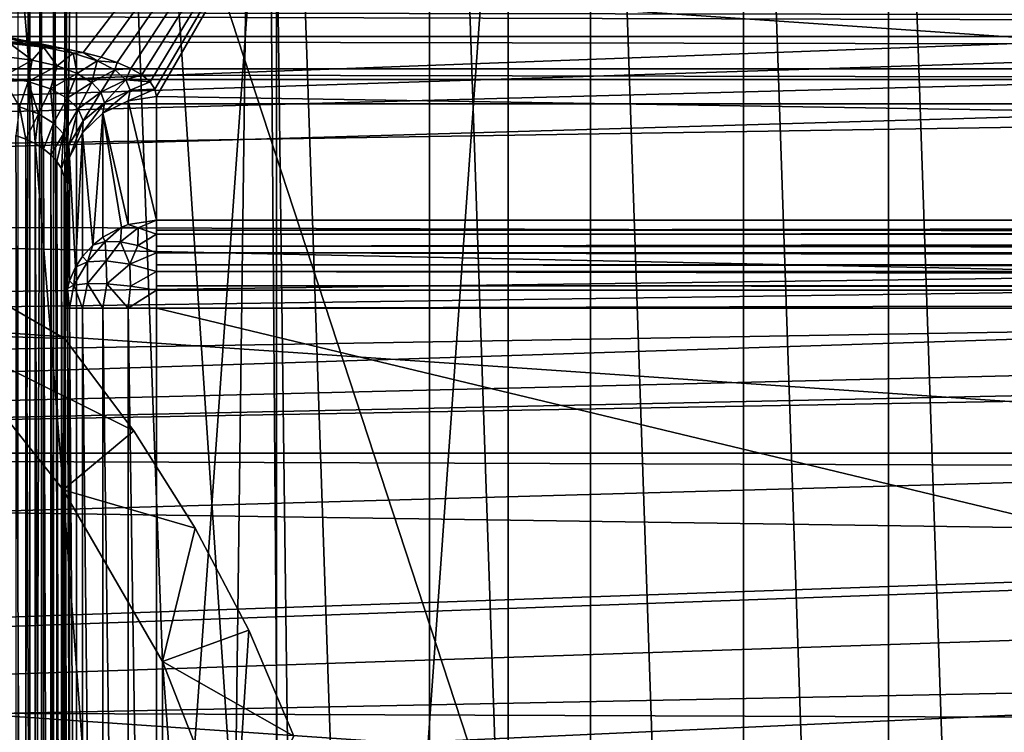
# Model space of a CAD drawing. Header units: millimetres. Extents: x -182 to 217, y -96 to 236.
# Tile 22 of 256: x -138.5 to -127.74, y 5.52 to 13.3. Entities that reach past the tile are written whole.
import ezdxf

# ---------------------------------------------------------------- set-up
doc = ezdxf.new("R2010")
doc.units = ezdxf.units.MM
doc.header["$LTSCALE"] = 52.148148
for name, color, linetype in [('2', 7, 'CONTINUOUS'), ('27', 7, 'CONTINUOUS'), ('294', 7, 'CONTINUOUS'), ('298', 7, 'CONTINUOUS'), ('299', 7, 'CONTINUOUS'), ('30', 7, 'CONTINUOUS'), ('300', 7, 'CONTINUOUS'), ('301', 7, 'CONTINUOUS'), ('36', 7, 'CONTINUOUS'), ('4', 7, 'CONTINUOUS'), ('47', 7, 'CONTINUOUS'), ('49', 7, 'CONTINUOUS'), ('50', 7, 'CONTINUOUS'), ('554', 7, 'CONTINUOUS'), ('560', 7, 'CONTINUOUS'), ('565', 7, 'CONTINUOUS'), ('569', 7, 'CONTINUOUS'), ('570', 7, 'CONTINUOUS'), ('592', 7, 'CONTINUOUS'), ('665', 7, 'CONTINUOUS'), ('669', 7, 'CONTINUOUS'), ('68', 7, 'CONTINUOUS'), ('96', 7, 'CONTINUOUS'), ('97', 7, 'CONTINUOUS'), ('98', 7, 'CONTINUOUS'), ('99', 7, 'CONTINUOUS')]:
    doc.layers.add(name, color=color, linetype=linetype)

msp = doc.modelspace()

# ---------------------------------------------------------------- linework, layer by layer
at = {"layer": '2', "color": 7, "linetype": 'CONTINUOUS', "true_color": 0xaaaaaa}
for points in [[(-170, 14.293, 18.02), (-170, 11.459, 19.942), (-101.992, 14.004, 18.245), (-170, 14.293, 18.02)], [(-101.992, 14.004, 18.245), (-170, 11.459, 19.942), (-102.077, 13.667, 18.499), (-101.992, 14.004, 18.245)], [(-102.077, 13.667, 18.499), (-170, 11.459, 19.942), (-102.143, 13.274, 18.783), (-102.077, 13.667, 18.499)], [(-102.143, 13.274, 18.783), (-170, 11.459, 19.942), (-102.176, 12.527, 19.289), (-102.143, 13.274, 18.783)], [(-102.176, 12.527, 19.289), (-170, 11.459, 19.942), (-102.1, 10.041, 20.693), (-102.176, 12.527, 19.289)], [(-170, 11.459, 19.942), (-170, 8.371, 21.422), (-102.1, 10.041, 20.693), (-170, 11.459, 19.942)], [(-102.1, 10.041, 20.693), (-170, 8.371, 21.422), (-102.088, 9.595, 20.903), (-102.1, 10.041, 20.693)], [(-102.088, 9.595, 20.903), (-170, 8.371, 21.422), (-102.04, 7.384, 21.783), (-102.088, 9.595, 20.903)], [(-170, 8.371, 21.422), (-170, 5.098, 22.428), (-102.04, 7.384, 21.783), (-170, 8.371, 21.422)], [(-102.04, 7.384, 21.783), (-170, 5.098, 22.428), (-102.024, 6.459, 22.074), (-102.04, 7.384, 21.783)], [(-102.024, 6.459, 22.074), (-170, 5.098, 22.428), (-101.999, 4.612, 22.533), (-102.024, 6.459, 22.074)]]:
    msp.add_3dface(points, dxfattribs=at)
at = {"layer": '27', "color": 7, "linetype": 'CONTINUOUS', "true_color": 0xaaaaaa}
for points in [[(-138.021, 12.987, -24.544), (-137.803, 12.944, -24.685), (-166, 18.675, -5.611), (-138.021, 12.987, -24.544)], [(-166, 18.675, -5.611), (-137.803, 12.944, -24.685), (-133.412, 18.675, -5.611), (-166, 18.675, -5.611)], [(-138.252, 13.02, -24.433), (-138.021, 12.987, -24.544), (-166, 18.675, -5.611), (-138.252, 13.02, -24.433)], [(-138.496, 13.044, -24.352), (-138.252, 13.02, -24.433), (-166, 18.675, -5.611), (-138.496, 13.044, -24.352)], [(-137.803, 12.944, -24.685), (-137.605, 12.894, -24.854), (-133.412, 18.675, -5.611), (-137.803, 12.944, -24.685)], [(-137.605, 12.894, -24.854), (-137.43, 12.835, -25.049), (-133.412, 18.675, -5.611), (-137.605, 12.894, -24.854)], [(-137.43, 12.835, -25.049), (-137.28, 12.77, -25.267), (-133.412, 18.675, -5.611), (-137.43, 12.835, -25.049)], [(-137.28, 12.77, -25.267), (-137.16, 12.698, -25.504), (-133.412, 18.675, -5.611), (-137.28, 12.77, -25.267)], [(-137.16, 12.698, -25.504), (-137.072, 12.623, -25.757), (-133.412, 18.675, -5.611), (-137.16, 12.698, -25.504)], [(-137.072, 12.623, -25.757), (-137.018, 12.543, -26.02), (-133.412, 18.675, -5.611), (-137.072, 12.623, -25.757)], [(-137.018, 12.543, -26.02), (-137, 12.463, -26.288), (-133.412, 18.675, -5.611), (-137.018, 12.543, -26.02)], [(-137, 12.463, -26.288), (-52.5, 11.111, -30.788), (-133.412, 18.675, -5.611), (-137, 12.463, -26.288)], [(-133.412, 18.675, -5.611), (-52.5, 11.111, -30.788), (-73.258, 13.985, -21.224), (-133.412, 18.675, -5.611)], [(-137, 11.111, -30.788), (-52.5, 11.111, -30.788), (-137, 12.463, -26.288), (-137, 11.111, -30.788)]]:
    msp.add_3dface(points, dxfattribs=at)
at = {"layer": '294', "color": 7, "linetype": 'CONTINUOUS', "true_color": 0xaaaaaa}
for points in [[(-73.007, 13.027, -19.968), (-133.161, 17.718, -4.355), (-133.151, 18.021, -4.407), (-73.007, 13.027, -19.968)], [(-73.007, 13.027, -19.968), (-133.151, 18.021, -4.407), (-72.996, 13.33, -20.019), (-73.007, 13.027, -19.968)]]:
    msp.add_3dface(points, dxfattribs=at)
at = {"layer": '298', "color": 7, "linetype": 'CONTINUOUS', "true_color": 0xaaaaaa}
for points in [[(-138.359, 12.861, -24.738), (-138.605, 13.043, -24.355), (-138.669, 12.901, -24.627), (-138.359, 12.861, -24.738)], [(-138.234, 13.003, -24.488), (-138.496, 13.044, -24.352), (-138.605, 13.043, -24.355), (-138.234, 13.003, -24.488)], [(-138.234, 13.003, -24.488), (-138.605, 13.043, -24.355), (-138.359, 12.861, -24.738), (-138.234, 13.003, -24.488)], [(-138.252, 13.02, -24.433), (-138.496, 13.044, -24.352), (-138.234, 13.003, -24.488), (-138.252, 13.02, -24.433)], [(-138.021, 12.987, -24.544), (-138.252, 13.02, -24.433), (-138.234, 13.003, -24.488), (-138.021, 12.987, -24.544)], [(-138.088, 12.798, -24.913), (-138.234, 13.003, -24.488), (-138.359, 12.861, -24.738), (-138.088, 12.798, -24.913)], [(-137.91, 12.938, -24.697), (-138.021, 12.987, -24.544), (-138.234, 13.003, -24.488), (-137.91, 12.938, -24.697)], [(-137.91, 12.938, -24.697), (-138.234, 13.003, -24.488), (-138.088, 12.798, -24.913), (-137.91, 12.938, -24.697)], [(-137.869, 12.715, -25.138), (-137.91, 12.938, -24.697), (-138.088, 12.798, -24.913), (-137.869, 12.715, -25.138)], [(-137.803, 12.944, -24.685), (-138.021, 12.987, -24.544), (-137.91, 12.938, -24.697), (-137.803, 12.944, -24.685)], [(-137.648, 12.854, -24.965), (-137.803, 12.944, -24.685), (-137.91, 12.938, -24.697), (-137.648, 12.854, -24.965)], [(-137.648, 12.854, -24.965), (-137.91, 12.938, -24.697), (-137.869, 12.715, -25.138), (-137.648, 12.854, -24.965)], [(-137.605, 12.894, -24.854), (-137.803, 12.944, -24.685), (-137.648, 12.854, -24.965), (-137.605, 12.894, -24.854)], [(-138.359, 12.861, -24.738), (-138.669, 12.901, -24.627), (-138.689, 12.676, -24.85), (-138.359, 12.861, -24.738)], [(-138.402, 12.626, -24.968), (-138.359, 12.861, -24.738), (-138.689, 12.676, -24.85), (-138.402, 12.626, -24.968)], [(-138.088, 12.798, -24.913), (-138.359, 12.861, -24.738), (-138.402, 12.626, -24.968), (-138.088, 12.798, -24.913)], [(-137.708, 12.617, -25.397), (-137.648, 12.854, -24.965), (-137.869, 12.715, -25.138), (-137.708, 12.617, -25.397)], [(-137.455, 12.755, -25.274), (-137.648, 12.854, -24.965), (-137.708, 12.617, -25.397), (-137.455, 12.755, -25.274)], [(-137.43, 12.835, -25.049), (-137.605, 12.894, -24.854), (-137.648, 12.854, -24.965), (-137.43, 12.835, -25.049)], [(-137.455, 12.755, -25.274), (-137.43, 12.835, -25.049), (-137.648, 12.854, -24.965), (-137.455, 12.755, -25.274)], [(-137.28, 12.77, -25.267), (-137.43, 12.835, -25.049), (-137.455, 12.755, -25.274), (-137.28, 12.77, -25.267)], [(-138.16, 12.547, -25.149), (-138.088, 12.798, -24.913), (-138.402, 12.626, -24.968), (-138.16, 12.547, -25.149)], [(-137.869, 12.715, -25.138), (-138.088, 12.798, -24.913), (-138.16, 12.547, -25.149), (-137.869, 12.715, -25.138)], [(-137.976, 12.445, -25.378), (-137.869, 12.715, -25.138), (-138.16, 12.547, -25.149), (-137.976, 12.445, -25.378)], [(-137.708, 12.617, -25.397), (-137.869, 12.715, -25.138), (-137.976, 12.445, -25.378), (-137.708, 12.617, -25.397)], [(-137.609, 12.509, -25.674), (-137.455, 12.755, -25.274), (-137.708, 12.617, -25.397), (-137.609, 12.509, -25.674)], [(-137.336, 12.646, -25.605), (-137.455, 12.755, -25.274), (-137.609, 12.509, -25.674), (-137.336, 12.646, -25.605)], [(-137.336, 12.646, -25.605), (-137.28, 12.77, -25.267), (-137.455, 12.755, -25.274), (-137.336, 12.646, -25.605)], [(-137.16, 12.698, -25.504), (-137.28, 12.77, -25.267), (-137.336, 12.646, -25.605), (-137.16, 12.698, -25.504)], [(-137.072, 12.623, -25.757), (-137.16, 12.698, -25.504), (-137.336, 12.646, -25.605), (-137.072, 12.623, -25.757)], [(-138.402, 12.626, -24.968), (-138.689, 12.676, -24.85), (-138.498, 12.349, -25.079), (-138.402, 12.626, -24.968)], [(-138.29, 12.272, -25.226), (-138.402, 12.626, -24.968), (-138.498, 12.349, -25.079), (-138.29, 12.272, -25.226)], [(-138.16, 12.547, -25.149), (-138.402, 12.626, -24.968), (-138.29, 12.272, -25.226), (-138.16, 12.547, -25.149)], [(-137.856, 12.327, -25.635), (-137.708, 12.617, -25.397), (-137.976, 12.445, -25.378), (-137.856, 12.327, -25.635)], [(-137.609, 12.509, -25.674), (-137.708, 12.617, -25.397), (-137.856, 12.327, -25.635), (-137.609, 12.509, -25.674)], [(-137.57, 12.395, -25.957), (-137.336, 12.646, -25.605), (-137.609, 12.509, -25.674), (-137.57, 12.395, -25.957)], [(-137.289, 12.532, -25.943), (-137.336, 12.646, -25.605), (-137.57, 12.395, -25.957), (-137.289, 12.532, -25.943)], [(-137.289, 12.532, -25.943), (-137.072, 12.623, -25.757), (-137.336, 12.646, -25.605), (-137.289, 12.532, -25.943)], [(-137.018, 12.543, -26.02), (-137.072, 12.623, -25.757), (-137.289, 12.532, -25.943), (-137.018, 12.543, -26.02)], [(-138.128, 12.173, -25.414), (-138.16, 12.547, -25.149), (-138.29, 12.272, -25.226), (-138.128, 12.173, -25.414)], [(-137.976, 12.445, -25.378), (-138.16, 12.547, -25.149), (-138.128, 12.173, -25.414), (-137.976, 12.445, -25.378)], [(-137.802, 12.199, -25.903), (-137.609, 12.509, -25.674), (-137.856, 12.327, -25.635), (-137.802, 12.199, -25.903)], [(-137.57, 12.395, -25.957), (-137.609, 12.509, -25.674), (-137.802, 12.199, -25.903), (-137.57, 12.395, -25.957)], [(-137.309, 12.416, -26.274), (-137.289, 12.532, -25.943), (-137.588, 12.28, -26.233), (-137.309, 12.416, -26.274)], [(-137.588, 12.28, -26.233), (-137.289, 12.532, -25.943), (-137.57, 12.395, -25.957), (-137.588, 12.28, -26.233)], [(-137, 12.463, -26.288), (-137.018, 12.543, -26.02), (-137.309, 12.416, -26.274), (-137, 12.463, -26.288)], [(-137.309, 12.416, -26.274), (-137.018, 12.543, -26.02), (-137.289, 12.532, -25.943), (-137.309, 12.416, -26.274)], [(-138.016, 12.057, -25.629), (-137.976, 12.445, -25.378), (-138.128, 12.173, -25.414), (-138.016, 12.057, -25.629)], [(-137.856, 12.327, -25.635), (-137.976, 12.445, -25.378), (-138.016, 12.057, -25.629), (-137.856, 12.327, -25.635)], [(-137.588, 12.28, -26.233), (-137.57, 12.395, -25.957), (-137.809, 12.068, -26.169), (-137.588, 12.28, -26.233)], [(-137.809, 12.068, -26.169), (-137.57, 12.395, -25.957), (-137.802, 12.199, -25.903), (-137.809, 12.068, -26.169)], [(-138.536, 12.037, -25.114), (-138.428, 11.998, -25.18), (-138.498, 12.349, -25.079), (-138.536, 12.037, -25.114)], [(-138.428, 11.998, -25.18), (-138.29, 12.272, -25.226), (-138.498, 12.349, -25.079), (-138.428, 11.998, -25.18)], [(-138.428, 11.998, -25.18), (-138.327, 11.95, -25.261), (-138.29, 12.272, -25.226), (-138.428, 11.998, -25.18)], [(-138.327, 11.95, -25.261), (-138.235, 11.892, -25.356), (-138.29, 12.272, -25.226), (-138.327, 11.95, -25.261)], [(-138.235, 11.892, -25.356), (-138.128, 12.173, -25.414), (-138.29, 12.272, -25.226), (-138.235, 11.892, -25.356)], [(-137.957, 11.931, -25.857), (-137.856, 12.327, -25.635), (-138.016, 12.057, -25.629), (-137.957, 11.931, -25.857)], [(-137.802, 12.199, -25.903), (-137.856, 12.327, -25.635), (-137.957, 11.931, -25.857), (-137.802, 12.199, -25.903)], [(-138.235, 11.892, -25.356), (-138.155, 11.827, -25.465), (-138.128, 12.173, -25.414), (-138.235, 11.892, -25.356)], [(-138.155, 11.827, -25.465), (-138.016, 12.057, -25.629), (-138.128, 12.173, -25.414), (-138.155, 11.827, -25.465)], [(-137.951, 11.8, -26.089), (-137.802, 12.199, -25.903), (-137.957, 11.931, -25.857), (-137.951, 11.8, -26.089)], [(-137.809, 12.068, -26.169), (-137.802, 12.199, -25.903), (-137.951, 11.8, -26.089), (-137.809, 12.068, -26.169)], [(-138.155, 11.827, -25.465), (-138.089, 11.754, -25.587), (-138.016, 12.057, -25.629), (-138.155, 11.827, -25.465)], [(-138.089, 11.754, -25.587), (-138.04, 11.675, -25.718), (-138.016, 12.057, -25.629), (-138.089, 11.754, -25.587)], [(-138.04, 11.675, -25.718), (-137.957, 11.931, -25.857), (-138.016, 12.057, -25.629), (-138.04, 11.675, -25.718)], [(-138.04, 11.675, -25.718), (-138.01, 11.591, -25.857), (-137.957, 11.931, -25.857), (-138.04, 11.675, -25.718)], [(-138.01, 11.591, -25.857), (-138, 11.505, -26), (-137.957, 11.931, -25.857), (-138.01, 11.591, -25.857)], [(-138, 11.505, -26), (-137.951, 11.8, -26.089), (-137.957, 11.931, -25.857), (-138, 11.505, -26)]]:
    msp.add_3dface(points, dxfattribs=at)
at = {"layer": '299', "color": 7, "linetype": 'CONTINUOUS', "true_color": 0xaaaaaa}
for points in [[(-137.309, 12.416, -26.274), (-137.588, 12.28, -26.233), (-137.309, 11.064, -30.774), (-137.309, 12.416, -26.274)], [(-137, 11.111, -30.788), (-137, 12.463, -26.288), (-137.309, 12.416, -26.274), (-137, 11.111, -30.788)], [(-137, 11.111, -30.788), (-137.309, 12.416, -26.274), (-137.309, 11.064, -30.774), (-137, 11.111, -30.788)], [(-137.588, 12.28, -26.233), (-137.809, 12.068, -26.169), (-137.696, 10.841, -30.707), (-137.588, 12.28, -26.233)], [(-137.588, 10.928, -30.733), (-137.588, 12.28, -26.233), (-137.696, 10.841, -30.707), (-137.588, 10.928, -30.733)], [(-137.309, 11.064, -30.774), (-137.588, 12.28, -26.233), (-137.385, 11.037, -30.766), (-137.309, 11.064, -30.774)], [(-137.385, 11.037, -30.766), (-137.588, 12.28, -26.233), (-137.588, 10.928, -30.733), (-137.385, 11.037, -30.766)], [(-137.809, 12.068, -26.169), (-137.951, 11.8, -26.089), (-137.885, 10.599, -30.634), (-137.809, 12.068, -26.169)], [(-137.809, 10.716, -30.669), (-137.809, 12.068, -26.169), (-137.885, 10.599, -30.634), (-137.809, 10.716, -30.669)], [(-137.696, 10.841, -30.707), (-137.809, 12.068, -26.169), (-137.809, 10.716, -30.669), (-137.696, 10.841, -30.707)], [(-137.951, 11.8, -26.089), (-138, 11.505, -26), (-137.975, 10.365, -30.564), (-137.951, 11.8, -26.089)], [(-137.951, 10.449, -30.589), (-137.951, 11.8, -26.089), (-137.975, 10.365, -30.564), (-137.951, 10.449, -30.589)], [(-137.885, 10.599, -30.634), (-137.951, 11.8, -26.089), (-137.951, 10.449, -30.589), (-137.885, 10.599, -30.634)], [(-138, 11.505, -26), (-138, 10.153, -30.5), (-137.975, 10.365, -30.564), (-138, 11.505, -26)]]:
    msp.add_3dface(points, dxfattribs=at)
at = {"layer": '30', "color": 7, "linetype": 'CONTINUOUS', "true_color": 0xaaaaaa}
for points in [[(-137, 10.153, -31.5), (-137, -10.153, -31.5), (-52.5, -10.153, -31.5), (-137, 10.153, -31.5)], [(-52.5, 10.153, -31.5), (-137, 10.153, -31.5), (-52.5, -10.153, -31.5), (-52.5, 10.153, -31.5)]]:
    msp.add_3dface(points, dxfattribs=at)
at = {"layer": '300', "color": 7, "linetype": 'CONTINUOUS', "true_color": 0xaaaaaa}
for points in [[(-137, 11.111, -30.788), (-137.309, 11.064, -30.774), (-137.201, 11.027, -30.943), (-137, 11.111, -30.788)], [(-137, 10.96, -31.09), (-137, 11.111, -30.788), (-137.201, 11.027, -30.943), (-137, 10.96, -31.09)], [(-137, 11.002, -31.029), (-137, 11.111, -30.788), (-137, 10.96, -31.09), (-137, 11.002, -31.029)], [(-137.385, 11.037, -30.766), (-137.588, 10.928, -30.733), (-137.562, 10.878, -30.899), (-137.385, 11.037, -30.766)], [(-137.395, 10.877, -31.066), (-137.385, 11.037, -30.766), (-137.562, 10.878, -30.899), (-137.395, 10.877, -31.066)], [(-137.201, 11.027, -30.943), (-137.385, 11.037, -30.766), (-137.395, 10.877, -31.066), (-137.201, 11.027, -30.943)], [(-137.206, 10.837, -31.2), (-137.201, 11.027, -30.943), (-137.395, 10.877, -31.066), (-137.206, 10.837, -31.2)], [(-137.309, 11.064, -30.774), (-137.385, 11.037, -30.766), (-137.201, 11.027, -30.943), (-137.309, 11.064, -30.774)], [(-137, 10.96, -31.09), (-137.201, 11.027, -30.943), (-137.206, 10.837, -31.2), (-137, 10.96, -31.09)], [(-137.562, 10.878, -30.899), (-137.696, 10.841, -30.707), (-137.756, 10.657, -30.918), (-137.562, 10.878, -30.899)], [(-137.552, 10.67, -31.155), (-137.562, 10.878, -30.899), (-137.756, 10.657, -30.918), (-137.552, 10.67, -31.155)], [(-137.588, 10.928, -30.733), (-137.696, 10.841, -30.707), (-137.562, 10.878, -30.899), (-137.588, 10.928, -30.733)], [(-137.395, 10.877, -31.066), (-137.562, 10.878, -30.899), (-137.552, 10.67, -31.155), (-137.395, 10.877, -31.066)], [(-137.293, 10.633, -31.327), (-137.395, 10.877, -31.066), (-137.552, 10.67, -31.155), (-137.293, 10.633, -31.327)], [(-137.206, 10.837, -31.2), (-137.395, 10.877, -31.066), (-137.293, 10.633, -31.327), (-137.206, 10.837, -31.2)], [(-137, 10.757, -31.297), (-137, 10.96, -31.09), (-137.206, 10.837, -31.2), (-137, 10.757, -31.297)], [(-137, 10.83, -31.237), (-137, 10.96, -31.09), (-137, 10.757, -31.297), (-137, 10.83, -31.237)], [(-137.696, 10.841, -30.707), (-137.809, 10.716, -30.669), (-137.756, 10.657, -30.918), (-137.696, 10.841, -30.707)], [(-137, 10.757, -31.297), (-137.206, 10.837, -31.2), (-137.293, 10.633, -31.327), (-137, 10.757, -31.297)], [(-137, 10.551, -31.418), (-137, 10.757, -31.297), (-137.293, 10.633, -31.327), (-137, 10.551, -31.418)], [(-137, 10.623, -31.383), (-137, 10.757, -31.297), (-137, 10.551, -31.418), (-137, 10.623, -31.383)], [(-137.885, 10.599, -30.634), (-137.903, 10.401, -30.85), (-137.756, 10.657, -30.918), (-137.885, 10.599, -30.634)], [(-137.903, 10.401, -30.85), (-137.755, 10.421, -31.098), (-137.756, 10.657, -30.918), (-137.903, 10.401, -30.85)], [(-137.809, 10.716, -30.669), (-137.885, 10.599, -30.634), (-137.756, 10.657, -30.918), (-137.809, 10.716, -30.669)], [(-137.755, 10.421, -31.098), (-137.552, 10.67, -31.155), (-137.756, 10.657, -30.918), (-137.755, 10.421, -31.098)], [(-137.755, 10.421, -31.098), (-137.544, 10.418, -31.297), (-137.552, 10.67, -31.155), (-137.755, 10.421, -31.098)], [(-137.544, 10.418, -31.297), (-137.293, 10.633, -31.327), (-137.552, 10.67, -31.155), (-137.544, 10.418, -31.297)], [(-137.885, 10.599, -30.634), (-137.951, 10.449, -30.589), (-137.903, 10.401, -30.85), (-137.885, 10.599, -30.634)], [(-137.544, 10.418, -31.297), (-137.286, 10.393, -31.428), (-137.293, 10.633, -31.327), (-137.544, 10.418, -31.297)], [(-137.286, 10.393, -31.428), (-137, 10.551, -31.418), (-137.293, 10.633, -31.327), (-137.286, 10.393, -31.428)], [(-137.286, 10.393, -31.428), (-137, 10.348, -31.481), (-137, 10.551, -31.418), (-137.286, 10.393, -31.428)], [(-137, 10.551, -31.418), (-137, 10.348, -31.481), (-137, 10.397, -31.47), (-137, 10.551, -31.418)], [(-137.951, 10.449, -30.589), (-137.975, 10.365, -30.564), (-137.903, 10.401, -30.85), (-137.951, 10.449, -30.589)], [(-138, 10.153, -30.5), (-137.951, 10.153, -30.809), (-137.975, 10.365, -30.564), (-138, 10.153, -30.5)], [(-137.975, 10.365, -30.564), (-137.951, 10.153, -30.809), (-137.903, 10.401, -30.85), (-137.975, 10.365, -30.564)], [(-137.951, 10.153, -30.809), (-137.809, 10.153, -31.088), (-137.903, 10.401, -30.85), (-137.951, 10.153, -30.809)], [(-137.903, 10.401, -30.85), (-137.809, 10.153, -31.088), (-137.755, 10.421, -31.098), (-137.903, 10.401, -30.85)], [(-137.809, 10.153, -31.088), (-137.588, 10.153, -31.309), (-137.755, 10.421, -31.098), (-137.809, 10.153, -31.088)], [(-137.755, 10.421, -31.098), (-137.588, 10.153, -31.309), (-137.544, 10.418, -31.297), (-137.755, 10.421, -31.098)], [(-137.588, 10.153, -31.309), (-137.309, 10.153, -31.451), (-137.544, 10.418, -31.297), (-137.588, 10.153, -31.309)], [(-137.544, 10.418, -31.297), (-137.309, 10.153, -31.451), (-137.286, 10.393, -31.428), (-137.544, 10.418, -31.297)], [(-137.286, 10.393, -31.428), (-137.309, 10.153, -31.451), (-137, 10.348, -31.481), (-137.286, 10.393, -31.428)], [(-137.309, 10.153, -31.451), (-137, 10.153, -31.5), (-137, 10.348, -31.481), (-137.309, 10.153, -31.451)]]:
    msp.add_3dface(points, dxfattribs=at)
at = {"layer": '301', "color": 7, "linetype": 'CONTINUOUS', "true_color": 0xaaaaaa}
for points in [[(-52.5, 11.111, -30.788), (-137, 11.111, -30.788), (-137, 11.002, -31.029), (-52.5, 11.111, -30.788)], [(-52.5, 11.111, -30.788), (-137, 11.002, -31.029), (-52.5, 11.002, -31.029), (-52.5, 11.111, -30.788)], [(-137, 11.002, -31.029), (-137, 10.96, -31.09), (-52.5, 11.002, -31.029), (-137, 11.002, -31.029)], [(-52.5, 11.002, -31.029), (-137, 10.96, -31.09), (-52.5, 10.96, -31.09), (-52.5, 11.002, -31.029)], [(-137, 10.96, -31.09), (-137, 10.83, -31.237), (-52.5, 10.96, -31.09), (-137, 10.96, -31.09)], [(-52.5, 10.96, -31.09), (-137, 10.83, -31.237), (-52.5, 10.83, -31.236), (-52.5, 10.96, -31.09)], [(-137, 10.83, -31.237), (-137, 10.757, -31.297), (-52.5, 10.758, -31.297), (-137, 10.83, -31.237)], [(-52.5, 10.83, -31.236), (-137, 10.83, -31.237), (-52.5, 10.758, -31.297), (-52.5, 10.83, -31.236)], [(-52.5, 10.758, -31.297), (-137, 10.757, -31.297), (-52.5, 10.624, -31.382), (-52.5, 10.758, -31.297)], [(-137, 10.757, -31.297), (-137, 10.623, -31.383), (-52.5, 10.624, -31.382), (-137, 10.757, -31.297)], [(-52.5, 10.624, -31.382), (-137, 10.623, -31.383), (-52.5, 10.551, -31.418), (-52.5, 10.624, -31.382)], [(-137, 10.623, -31.383), (-137, 10.551, -31.418), (-52.5, 10.551, -31.418), (-137, 10.623, -31.383)], [(-137, 10.551, -31.418), (-137, 10.397, -31.47), (-52.5, 10.397, -31.47), (-137, 10.551, -31.418)], [(-52.5, 10.551, -31.418), (-137, 10.551, -31.418), (-52.5, 10.397, -31.47), (-52.5, 10.551, -31.418)], [(-137, 10.397, -31.47), (-137, 10.348, -31.481), (-52.5, 10.348, -31.481), (-137, 10.397, -31.47)], [(-52.5, 10.397, -31.47), (-137, 10.397, -31.47), (-52.5, 10.348, -31.481), (-52.5, 10.397, -31.47)], [(-137, 10.153, -31.5), (-52.5, 10.153, -31.5), (-52.5, 10.348, -31.481), (-137, 10.153, -31.5)], [(-137, 10.348, -31.481), (-137, 10.153, -31.5), (-52.5, 10.348, -31.481), (-137, 10.348, -31.481)]]:
    msp.add_3dface(points, dxfattribs=at)
at = {"layer": '36', "color": 7, "linetype": 'CONTINUOUS', "true_color": 0xaaaaaa}
for points in [[(-138, 11.505, -26), (-138, -11.505, -26), (-138, 10.153, -30.5), (-138, 11.505, -26)], [(-138, 10.153, -30.5), (-138, -11.505, -26), (-138, -10.153, -30.5), (-138, 10.153, -30.5)]]:
    msp.add_3dface(points, dxfattribs=at)
at = {"layer": '4', "color": 7, "linetype": 'CONTINUOUS', "true_color": 0xaaaaaa}
for points in [[(-170, 12.384, -35), (20, 12.384, -35), (-150, 10.187, -35), (-170, 12.384, -35)], [(-150, 10.187, -35), (20, 12.384, -35), (-148.231, 10.033, -35), (-150, 10.187, -35)], [(-148.231, 10.033, -35), (20, 12.384, -35), (-146.516, 9.573, -35), (-148.231, 10.033, -35)], [(-146.516, 9.573, -35), (20, 12.384, -35), (-144.906, 8.823, -35), (-146.516, 9.573, -35)], [(-144.906, 8.823, -35), (20, 12.384, -35), (-143.452, 7.804, -35), (-144.906, 8.823, -35)], [(-143.452, 7.804, -35), (20, 12.384, -35), (-142.196, 6.548, -35), (-143.452, 7.804, -35)], [(-142.196, 6.548, -35), (20, 12.384, -35), (-141.177, 5.094, -35), (-142.196, 6.548, -35)], [(-141.177, 5.094, -35), (20, 12.384, -35), (-140.427, 3.484, -35), (-141.177, 5.094, -35)], [(-140.427, 3.484, -35), (20, 12.384, -35), (-139.967, 1.769, -35), (-140.427, 3.484, -35)], [(-139.967, 1.769, -35), (20, 12.384, -35), (-139.812, 0, -35), (-139.967, 1.769, -35)], [(-139.812, 0, -35), (20, 12.384, -35), (-1.769, 10.033, -35), (-139.812, 0, -35)], [(-3.484, 9.573, -35), (-139.812, 0, -35), (-1.769, 10.033, -35), (-3.484, 9.573, -35)], [(-5.094, 8.823, -35), (-139.812, 0, -35), (-3.484, 9.573, -35), (-5.094, 8.823, -35)], [(-6.548, 7.804, -35), (-139.812, 0, -35), (-5.094, 8.823, -35), (-6.548, 7.804, -35)], [(-7.804, 6.548, -35), (-139.812, 0, -35), (-6.548, 7.804, -35), (-7.804, 6.548, -35)], [(-8.823, 5.094, -35), (-139.812, 0, -35), (-7.804, 6.548, -35), (-8.823, 5.094, -35)]]:
    msp.add_3dface(points, dxfattribs=at)
at = {"layer": '47', "color": 7, "linetype": 'CONTINUOUS', "true_color": 0xaaaaaa}
for points in [[(-138.259, 18.062, -3.032), (-135.692, 17.902, -3.698), (-138.259, -18.062, -3.032), (-138.259, 18.062, -3.032)], [(-138.259, -18.062, -3.032), (-135.692, 17.902, -3.698), (-135.692, -17.902, -3.698), (-138.259, -18.062, -3.032)], [(-135.692, 17.902, -3.698), (-133.161, 17.718, -4.355), (-135.692, -17.902, -3.698), (-135.692, 17.902, -3.698)], [(-135.692, -17.902, -3.698), (-133.161, 17.718, -4.355), (-133.161, -17.718, -4.355), (-135.692, -17.902, -3.698)], [(-133.161, 17.718, -4.355), (-73.007, 13.027, -19.968), (-133.161, -17.718, -4.355), (-133.161, 17.718, -4.355)], [(-73.007, 13.027, -19.968), (-73.007, -13.027, -19.968), (-133.161, -17.718, -4.355), (-73.007, 13.027, -19.968)]]:
    msp.add_3dface(points, dxfattribs=at)
at = {"layer": '49', "color": 7, "linetype": 'CONTINUOUS', "true_color": 0xaaaaaa}
for points in [[(-138.128, 18.473), (-166, 18.473), (-166, -18.473), (-138.128, 18.473)], [(-138.128, -18.473), (-138.128, 18.473), (-166, -18.473), (-138.128, -18.473)]]:
    msp.add_3dface(points, dxfattribs=at)
at = {"layer": '50', "color": 7, "linetype": 'CONTINUOUS', "true_color": 0xaaaaaa}
for points in [[(-137.876, -18.476, -0.032), (-125.809, -18.369, -3.164), (-137.876, 18.476, -0.032), (-137.876, -18.476, -0.032)], [(-137.876, 18.476, -0.032), (-125.809, -18.369, -3.164), (-125.809, 18.369, -3.164), (-137.876, 18.476, -0.032)]]:
    msp.add_3dface(points, dxfattribs=at)
at = {"layer": '554', "color": 7, "linetype": 'CONTINUOUS', "true_color": 0xaaaaaa}
for points in [[(-138.02, 8.168, -35.5), (-139.371, 9.863, -35.5), (-138.02, -8.168, -35.5), (-138.02, 8.168, -35.5)], [(-138.02, -8.168, -35.5), (-139.371, 9.863, -35.5), (-139.25, 0, -35.5), (-138.02, -8.168, -35.5)], [(-136.936, 6.291, -35.5), (-138.02, 8.168, -35.5), (-136.936, -6.291, -35.5), (-136.936, 6.291, -35.5)], [(-136.936, -6.291, -35.5), (-138.02, 8.168, -35.5), (-138.02, -8.168, -35.5), (-136.936, -6.291, -35.5)], [(-136.144, 4.274, -35.5), (-136.936, 6.291, -35.5), (-136.144, -4.274, -35.5), (-136.144, 4.274, -35.5)], [(-136.144, -4.274, -35.5), (-136.936, 6.291, -35.5), (-136.936, -6.291, -35.5), (-136.144, -4.274, -35.5)]]:
    msp.add_3dface(points, dxfattribs=at)
at = {"layer": '560', "color": 7, "linetype": 'CONTINUOUS', "true_color": 0xaaaaaa}
for points in [[(-139.201, 10.508, -49.172), (-138.007, 9.819, -48.923), (-139.371, 9.862, -49.5), (-139.201, 10.508, -49.172)], [(-138.007, 9.819, -48.923), (-137.25, 8.813, -48.923), (-139.371, 9.862, -49.5), (-138.007, 9.819, -48.923)], [(-139.371, 9.862, -49.5), (-137.25, 8.813, -48.923), (-138.02, 8.168, -49.5), (-139.371, 9.862, -49.5)], [(-137.25, 8.813, -48.923), (-136.577, 7.75, -48.923), (-138.02, 8.168, -49.5), (-137.25, 8.813, -48.923)], [(-138.02, 8.168, -49.5), (-136.577, 7.75, -48.923), (-136.936, 6.291, -49.5), (-138.02, 8.168, -49.5)], [(-136.577, 7.75, -48.923), (-135.992, 6.636, -48.923), (-136.936, 6.291, -49.5), (-136.577, 7.75, -48.923)], [(-135.992, 6.636, -48.923), (-135.5, 5.477, -48.923), (-136.936, 6.291, -49.5), (-135.992, 6.636, -48.923)], [(-136.936, 6.291, -49.5), (-135.5, 5.477, -48.923), (-136.144, 4.274, -49.5), (-136.936, 6.291, -49.5)]]:
    msp.add_3dface(points, dxfattribs=at)
at = {"layer": '565', "color": 7, "linetype": 'CONTINUOUS', "true_color": 0xaaaaaa}
for points in [[(-138.007, 9.819, -48.923), (-139.201, 10.508, -49.172), (-147.493, 15.296, -48.923), (-138.007, 9.819, -48.923)], [(-138.007, 9.819, -36.077), (-138.007, 9.819, -48.923), (-147.493, 15.296, -36.077), (-138.007, 9.819, -36.077)], [(-147.493, 15.296, -36.077), (-138.007, 9.819, -48.923), (-147.493, 15.296, -48.923), (-147.493, 15.296, -36.077)], [(-146.299, 14.606, -35.828), (-138.007, 9.819, -36.077), (-147.493, 15.296, -36.077), (-146.299, 14.606, -35.828)], [(-139.2, 10.508, -35.828), (-138.007, 9.819, -36.077), (-146.299, 14.606, -35.828), (-139.2, 10.508, -35.828)]]:
    msp.add_3dface(points, dxfattribs=at)
at = {"layer": '569', "color": 7, "linetype": 'CONTINUOUS', "true_color": 0xaaaaaa}
for points in [[(-139.371, 9.862, -49.5), (-138.02, 8.168, -49.5), (-139.699, 28.973, -49.5), (-139.371, 9.862, -49.5)], [(-139.699, 28.973, -49.5), (-138.02, 8.168, -49.5), (-137.746, 28.203, -49.5), (-139.699, 28.973, -49.5)], [(-138.02, 8.168, -49.5), (-136.936, 6.291, -49.5), (-137.746, 28.203, -49.5), (-138.02, 8.168, -49.5)], [(-136.936, 6.291, -49.5), (-136.144, 4.274, -49.5), (-137.746, 28.203, -49.5), (-136.936, 6.291, -49.5)], [(-137.746, 28.203, -49.5), (-136.144, 4.274, -49.5), (-135.849, 27.3, -49.5), (-137.746, 28.203, -49.5)], [(-136.144, 4.274, -49.5), (-135.662, 2.161, -49.5), (-135.849, 27.3, -49.5), (-136.144, 4.274, -49.5)], [(-135.662, 2.161, -49.5), (-135.5, 0, -49.5), (-135.849, 27.3, -49.5), (-135.662, 2.161, -49.5)], [(-135.5, 0, -49.5), (-134.018, -26.271, -49.5), (-135.849, 27.3, -49.5), (-135.5, 0, -49.5)], [(-135.849, 27.3, -49.5), (-134.018, -26.271, -49.5), (-134.018, 26.271, -49.5), (-135.849, 27.3, -49.5)], [(-134.018, -26.271, -49.5), (-132.262, -25.118, -49.5), (-134.018, 26.271, -49.5), (-134.018, -26.271, -49.5)], [(-134.018, 26.271, -49.5), (-132.262, -25.118, -49.5), (-132.262, 25.118, -49.5), (-134.018, 26.271, -49.5)], [(-132.262, -25.118, -49.5), (-130.589, -23.849, -49.5), (-132.262, 25.118, -49.5), (-132.262, -25.118, -49.5)], [(-132.262, 25.118, -49.5), (-130.589, -23.849, -49.5), (-130.589, 23.849, -49.5), (-132.262, 25.118, -49.5)], [(-130.589, -23.849, -49.5), (-129.006, -22.468, -49.5), (-130.589, 23.849, -49.5), (-130.589, -23.849, -49.5)], [(-130.589, 23.849, -49.5), (-129.006, -22.468, -49.5), (-129.006, 22.468, -49.5), (-130.589, 23.849, -49.5)], [(-129.006, -22.468, -49.5), (-127.521, -20.983, -49.5), (-129.006, 22.468, -49.5), (-129.006, -22.468, -49.5)], [(-129.006, 22.468, -49.5), (-127.521, -20.983, -49.5), (-127.521, 20.983, -49.5), (-129.006, 22.468, -49.5)]]:
    msp.add_3dface(points, dxfattribs=at)
at = {"layer": '570', "color": 7, "linetype": 'CONTINUOUS', "true_color": 0xaaaaaa}
for points in [[(-177.128, 16.497, -69.5), (-120.878, 12.649, -69.5), (-179.122, 12.649, -69.5), (-177.128, 16.497, -69.5)], [(-122.872, 16.497, -69.5), (-120.878, 12.649, -69.5), (-177.128, 16.497, -69.5), (-122.872, 16.497, -69.5)], [(-179.122, 12.649, -69.5), (-119.427, 8.566, -69.5), (-180.573, 8.566, -69.5), (-179.122, 12.649, -69.5)], [(-120.878, 12.649, -69.5), (-119.427, 8.566, -69.5), (-179.122, 12.649, -69.5), (-120.878, 12.649, -69.5)], [(-180.573, 8.566, -69.5), (-118.546, 4.323, -69.5), (-181.454, 4.323, -69.5), (-180.573, 8.566, -69.5)], [(-119.427, 8.566, -69.5), (-118.546, 4.323, -69.5), (-180.573, 8.566, -69.5), (-119.427, 8.566, -69.5)]]:
    msp.add_3dface(points, dxfattribs=at)
at = {"layer": '592', "color": 7, "linetype": 'CONTINUOUS', "true_color": 0xaaaaaa}
for points in [[(-166, 13.411, 14.156), (-94.408, 14.257, 13.303), (-94.361, 13.208, 14.346), (-166, 13.411, 14.156)], [(-166, 11.118, 16.02), (-166, 13.411, 14.156), (-94.361, 13.208, 14.346), (-166, 11.118, 16.02)], [(-166, 11.118, 16.02), (-94.361, 13.208, 14.346), (-94.277, 10.889, 16.176), (-166, 11.118, 16.02)], [(-166, 8.57, 17.516), (-166, 11.118, 16.02), (-94.277, 10.889, 16.176), (-166, 8.57, 17.516)], [(-166, 8.57, 17.516), (-94.277, 10.889, 16.176), (-94.21, 8.321, 17.636), (-166, 8.57, 17.516)], [(-166, 5.825, 18.61), (-166, 8.57, 17.516), (-94.21, 8.321, 17.636), (-166, 5.825, 18.61)], [(-166, 5.825, 18.61), (-94.21, 8.321, 17.636), (-94.161, 5.561, 18.69), (-166, 5.825, 18.61)], [(-166, 2.946, 19.276), (-166, 5.825, 18.61), (-94.161, 5.561, 18.69), (-166, 2.946, 19.276)], [(-94.132, 2.675, 19.316), (-166, 2.946, 19.276), (-94.161, 5.561, 18.69), (-94.132, 2.675, 19.316)]]:
    msp.add_3dface(points, dxfattribs=at)
at = {"layer": '665', "color": 7, "linetype": 'CONTINUOUS', "true_color": 0xaaaaaa}
for points in [[(-137.25, 8.813, -48.923), (-138.007, 9.819, -48.923), (-137.25, 8.813, -36.077), (-137.25, 8.813, -48.923)], [(-138.007, 9.819, -48.923), (-138.007, 9.819, -36.077), (-137.25, 8.813, -36.077), (-138.007, 9.819, -48.923)], [(-136.577, 7.75, -48.923), (-137.25, 8.813, -48.923), (-136.577, 7.75, -36.077), (-136.577, 7.75, -48.923)], [(-136.577, 7.75, -36.077), (-137.25, 8.813, -48.923), (-137.25, 8.813, -36.077), (-136.577, 7.75, -36.077)], [(-135.992, 6.636, -48.923), (-136.577, 7.75, -48.923), (-135.992, 6.636, -36.077), (-135.992, 6.636, -48.923)], [(-135.992, 6.636, -36.077), (-136.577, 7.75, -48.923), (-136.577, 7.75, -36.077), (-135.992, 6.636, -36.077)], [(-135.5, 5.477, -48.923), (-135.992, 6.636, -48.923), (-135.5, 5.477, -36.077), (-135.5, 5.477, -48.923)], [(-135.5, 5.477, -36.077), (-135.992, 6.636, -48.923), (-135.992, 6.636, -36.077), (-135.5, 5.477, -36.077)]]:
    msp.add_3dface(points, dxfattribs=at)
at = {"layer": '669', "color": 7, "linetype": 'CONTINUOUS', "true_color": 0xaaaaaa}
for points in [[(-139.371, 9.863, -35.5), (-138.007, 9.819, -36.077), (-139.2, 10.508, -35.828), (-139.371, 9.863, -35.5)], [(-139.371, 9.863, -35.5), (-138.02, 8.168, -35.5), (-138.007, 9.819, -36.077), (-139.371, 9.863, -35.5)], [(-138.007, 9.819, -36.077), (-138.02, 8.168, -35.5), (-137.25, 8.813, -36.077), (-138.007, 9.819, -36.077)], [(-138.02, 8.168, -35.5), (-136.577, 7.75, -36.077), (-137.25, 8.813, -36.077), (-138.02, 8.168, -35.5)], [(-138.02, 8.168, -35.5), (-136.936, 6.291, -35.5), (-136.577, 7.75, -36.077), (-138.02, 8.168, -35.5)], [(-136.936, 6.291, -35.5), (-135.992, 6.636, -36.077), (-136.577, 7.75, -36.077), (-136.936, 6.291, -35.5)], [(-136.936, 6.291, -35.5), (-136.144, 4.274, -35.5), (-135.992, 6.636, -36.077), (-136.936, 6.291, -35.5)], [(-136.144, 4.274, -35.5), (-135.5, 5.477, -36.077), (-135.992, 6.636, -36.077), (-136.144, 4.274, -35.5)]]:
    msp.add_3dface(points, dxfattribs=at)
at = {"layer": '68', "color": 7, "linetype": 'CONTINUOUS', "true_color": 0xaaaaaa}
for points in [[(-170, 13.119, -34.808), (-170, 13.426, -34.58), (20, 13.119, -34.808), (-170, 13.119, -34.808)], [(20, 13.119, -34.808), (-170, 13.426, -34.58), (20, 13.426, -34.58), (20, 13.119, -34.808)], [(-170, 12.764, -34.951), (-170, 13.119, -34.808), (20, 12.764, -34.951), (-170, 12.764, -34.951)], [(20, 12.764, -34.951), (-170, 13.119, -34.808), (20, 13.119, -34.808), (20, 12.764, -34.951)], [(20, 12.384, -35), (-170, 12.384, -35), (-170, 12.764, -34.951), (20, 12.384, -35)], [(20, 12.384, -35), (-170, 12.764, -34.951), (20, 12.764, -34.951), (20, 12.384, -35)]]:
    msp.add_3dface(points, dxfattribs=at)
at = {"layer": '96', "color": 7, "linetype": 'CONTINUOUS', "true_color": 0xaaaaaa}
for points in [[(-138.511, -18.062, -3), (-138.511, 18.062, -3), (-138.384, 18.062, -3.008), (-138.511, -18.062, -3)], [(-138.384, -18.062, -3.008), (-138.511, -18.062, -3), (-138.384, 18.062, -3.008), (-138.384, -18.062, -3.008)], [(-138.259, 18.062, -3.032), (-138.259, -18.062, -3.032), (-138.384, -18.062, -3.008), (-138.259, 18.062, -3.032)], [(-138.259, 18.062, -3.032), (-138.384, -18.062, -3.008), (-138.384, 18.062, -3.008), (-138.259, 18.062, -3.032)]]:
    msp.add_3dface(points, dxfattribs=at)
at = {"layer": '97', "color": 7, "linetype": 'CONTINUOUS', "true_color": 0xaaaaaa}
for points in [[(-138.001, 18.474, -0.008), (-138.128, 18.473), (-138.001, -18.474, -0.008), (-138.001, 18.474, -0.008)], [(-138.128, 18.473), (-138.128, -18.473), (-138.001, -18.474, -0.008), (-138.128, 18.473)], [(-137.876, -18.476, -0.032), (-137.876, 18.476, -0.032), (-138.001, 18.474, -0.008), (-137.876, -18.476, -0.032)], [(-137.876, -18.476, -0.032), (-138.001, 18.474, -0.008), (-138.001, -18.474, -0.008), (-137.876, -18.476, -0.032)]]:
    msp.add_3dface(points, dxfattribs=at)
at = {"layer": '98', "color": 7, "linetype": 'CONTINUOUS', "true_color": 0xaaaaaa}
for points in [[(-138.428, 11.998, -25.18), (-138.536, 12.037, -25.114), (-138.428, -11.998, -25.18), (-138.428, 11.998, -25.18)], [(-138.428, -11.998, -25.18), (-138.536, 12.037, -25.114), (-138.536, -12.038, -25.114), (-138.428, -11.998, -25.18)], [(-138.327, 11.95, -25.261), (-138.428, 11.998, -25.18), (-138.327, -11.95, -25.26), (-138.327, 11.95, -25.261)], [(-138.327, -11.95, -25.26), (-138.428, 11.998, -25.18), (-138.428, -11.998, -25.18), (-138.327, -11.95, -25.26)], [(-138.235, 11.892, -25.356), (-138.327, 11.95, -25.261), (-138.236, -11.893, -25.355), (-138.235, 11.892, -25.356)], [(-138.236, -11.893, -25.355), (-138.327, 11.95, -25.261), (-138.327, -11.95, -25.26), (-138.236, -11.893, -25.355)], [(-138.155, -11.827, -25.464), (-138.235, 11.892, -25.356), (-138.236, -11.893, -25.355), (-138.155, -11.827, -25.464)], [(-138.155, 11.827, -25.465), (-138.235, 11.892, -25.356), (-138.155, -11.827, -25.464), (-138.155, 11.827, -25.465)], [(-138.089, 11.754, -25.587), (-138.155, 11.827, -25.465), (-138.09, -11.754, -25.586), (-138.089, 11.754, -25.587)], [(-138.09, -11.754, -25.586), (-138.155, 11.827, -25.465), (-138.155, -11.827, -25.464), (-138.09, -11.754, -25.586)], [(-138.041, -11.675, -25.718), (-138.089, 11.754, -25.587), (-138.09, -11.754, -25.586), (-138.041, -11.675, -25.718)], [(-138.04, 11.675, -25.718), (-138.089, 11.754, -25.587), (-138.041, -11.675, -25.718), (-138.04, 11.675, -25.718)], [(-138.01, -11.591, -25.857), (-138.04, 11.675, -25.718), (-138.041, -11.675, -25.718), (-138.01, -11.591, -25.857)], [(-138.01, 11.591, -25.857), (-138.04, 11.675, -25.718), (-138.01, -11.591, -25.857), (-138.01, 11.591, -25.857)], [(-138, -11.505, -26), (-138, 11.505, -26), (-138.01, 11.591, -25.857), (-138, -11.505, -26)], [(-138, -11.505, -26), (-138.01, 11.591, -25.857), (-138.01, -11.591, -25.857), (-138, -11.505, -26)]]:
    msp.add_3dface(points, dxfattribs=at)
at = {"layer": '99', "color": 7, "linetype": 'CONTINUOUS', "true_color": 0xaaaaaa}
for points in [[(-138, 10.153, -30.5), (-138, -10.153, -30.5), (-137.951, -10.153, -30.809), (-138, 10.153, -30.5)], [(-137.951, 10.153, -30.809), (-138, 10.153, -30.5), (-137.951, -10.153, -30.809), (-137.951, 10.153, -30.809)], [(-137.809, 10.153, -31.088), (-137.951, 10.153, -30.809), (-137.809, -10.153, -31.088), (-137.809, 10.153, -31.088)], [(-137.809, -10.153, -31.088), (-137.951, 10.153, -30.809), (-137.951, -10.153, -30.809), (-137.809, -10.153, -31.088)], [(-137.588, 10.153, -31.309), (-137.809, 10.153, -31.088), (-137.588, -10.153, -31.309), (-137.588, 10.153, -31.309)], [(-137.588, -10.153, -31.309), (-137.809, 10.153, -31.088), (-137.809, -10.153, -31.088), (-137.588, -10.153, -31.309)], [(-137.309, 10.153, -31.451), (-137.588, 10.153, -31.309), (-137.309, -10.153, -31.451), (-137.309, 10.153, -31.451)], [(-137.309, -10.153, -31.451), (-137.588, 10.153, -31.309), (-137.588, -10.153, -31.309), (-137.309, -10.153, -31.451)], [(-137, -10.153, -31.5), (-137, 10.153, -31.5), (-137.309, 10.153, -31.451), (-137, -10.153, -31.5)], [(-137, -10.153, -31.5), (-137.309, 10.153, -31.451), (-137.309, -10.153, -31.451), (-137, -10.153, -31.5)]]:
    msp.add_3dface(points, dxfattribs=at)

doc.saveas('drawing.dxf')
